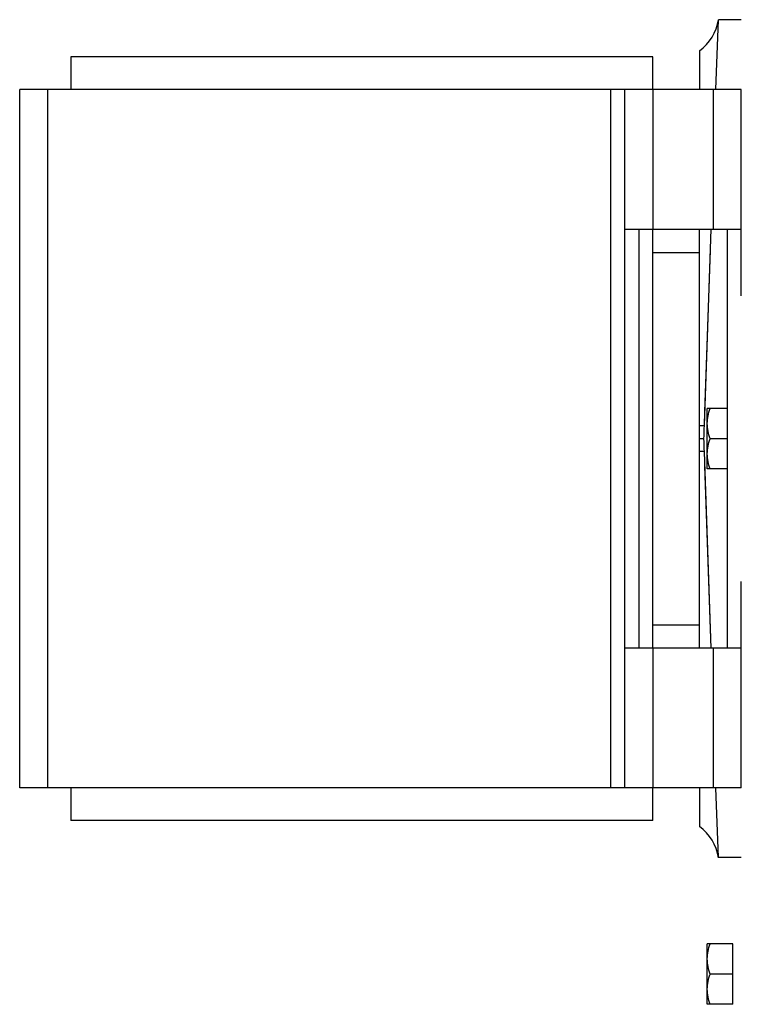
# Model space of a CAD drawing. Extents: x -1709 to 1181, y 8 to 1580.
# Tile 19 of 70: x -1169 to -1014, y 690 to 901. Entities that reach past the tile are written whole.
import ezdxf

# ---------------------------------------------------------------- set-up
doc = ezdxf.new("R2010")
doc.units = 0
doc.header["$LTSCALE"] = 65.395
doc.layers.get('0').update_dxf_attribs({"linetype": 'CONTINUOUS'})

msp = doc.modelspace()

# ---------------------------------------------------------------- linework, layer by layer
at = {"color": 6, "linetype": 'CONTINUOUS'}
for p, q in [((-1019.57, 886.16), (-1019.05, 901.16)), ((-1014.13, 901.16), (-1019.05, 901.16)), ((-1023.13, 894.5), (-1023.13, 886.16)), ((-1023.13, 766.16), (-1023.13, 856.16)), ((-1022.05, 813.96), (-1020.6, 856.16)), ((-1033.13, 851.16), (-1023.13, 851.16)), ((-1022.05, 813.96), (-1021.95, 816.97)), ((-1021.43, 804.66), (-1021.43, 817.66)), ((-1017.13, 817.66), (-1021.43, 817.66)), ((-1022.15, 811.16), (-1023.13, 811.16)), ((-1017.13, 811.16), (-1020.85, 811.16)), ((-1020.6, 766.15), (-1022.05, 808.36)), ((-1020.6, 766.16), (-1021.95, 805.35)), ((-1017.13, 804.66), (-1021.43, 804.66)), ((-1033.13, 771.16), (-1023.13, 771.16)), ((-1023.13, 736.16), (-1023.13, 727.82)), ((-1019.05, 721.16), (-1019.57, 736.16)), ((-1014.13, 721.16), (-1019.05, 721.16)), ((-1021.43, 689.66), (-1021.43, 702.66)), ((-1015.93, 702.66), (-1021.43, 702.66)), ((-1015.93, 696.16), (-1020.85, 696.16)), ((-1015.93, 689.66), (-1021.43, 689.66))]:
    msp.add_line(p, q, dxfattribs=at)
at = {"color": 7, "linetype": 'CONTINUOUS'}
for p, q in [((-1158.13, 893.16), (-1158.13, 886.16)), ((-1033.13, 893.16), (-1158.13, 893.16)), ((-1033.13, 886.16), (-1033.13, 893.16)), ((-1169.13, 736.16), (-1169.13, 886.16)), ((-1014.13, 886.16), (-1169.13, 886.16)), ((-1039.13, 736.16), (-1039.13, 886.16)), ((-1014.13, 841.84), (-1014.13, 886.16)), ((-1039.13, 856.16), (-1014.13, 856.16)), ((-1036.13, 856.16), (-1036.13, 766.16)), ((-1033.13, 766.16), (-1033.13, 856.16)), ((-1017.13, 766.16), (-1017.13, 856.16)), ((-1014.13, 736.16), (-1014.13, 780.47)), ((-1014.13, 766.16), (-1039.13, 766.16)), ((-1014.13, 736.16), (-1169.13, 736.16)), ((-1158.13, 736.16), (-1158.13, 729.16)), ((-1033.13, 729.16), (-1033.13, 736.16)), ((-1033.13, 729.16), (-1158.13, 729.16))]:
    msp.add_line(p, q, dxfattribs=at)
at = {"color": 9, "linetype": 'CONTINUOUS'}
for p, q in [((-1163.13, 886.16), (-1163.13, 736.16)), ((-1042.13, 736.16), (-1042.13, 886.16)), ((-1033.13, 886.16), (-1033.13, 856.16)), ((-1020.13, 856.16), (-1020.13, 886.16)), ((-1033.13, 766.16), (-1033.13, 736.16)), ((-1020.13, 736.16), (-1020.13, 766.16))]:
    msp.add_line(p, q, dxfattribs=at)
at = {"color": 2, "linetype": 'CONTINUOUS'}
msp.add_line((-1015.93, 689.66), (-1015.93, 702.66), dxfattribs=at)
at = {"color": 6, "linetype": 'CONTINUOUS'}
msp.add_lwpolyline([(-1021.95, 816.97), (-1021.74, 822.97), (-1020.75, 851.63)], dxfattribs=at)
for centre, radius, start, end in [((-1028.94, 902.63), 10, 305.533, 351.5179), ((-2382.97, 860.97), 1361.73, 357.9037, 358.02155), ((-2382.99, 761.35), 1361.75, 1.97845, 2.09629), ((-1028.94, 719.68), 10, 8.4821, 54.467)]:
    msp.add_arc(centre, radius, start, end, dxfattribs=at)
for points, knots in [([(-1021.43, 814.41), (-1021.43, 814.96), (-1021.32, 816.07), (-1021.03, 817.13), (-1020.85, 817.66)], [0, 0, 0, 0, 0.498127, 1, 1, 1, 1]), ([(-1020.85, 811.16), (-1021.03, 811.69), (-1021.32, 812.75), (-1021.43, 813.86), (-1021.43, 814.41)], [0, 0, 0, 0, 0.501873, 1, 1, 1, 1]), ([(-1021.43, 807.91), (-1021.43, 808.46), (-1021.32, 809.57), (-1021.03, 810.63), (-1020.85, 811.16)], [0, 0, 0, 0, 0.498127, 1, 1, 1, 1]), ([(-1020.85, 804.66), (-1021.03, 805.19), (-1021.32, 806.25), (-1021.43, 807.36), (-1021.43, 807.91)], [0, 0, 0, 0, 0.501873, 1, 1, 1, 1]), ([(-1021.43, 699.41), (-1021.43, 699.96), (-1021.32, 701.07), (-1021.03, 702.13), (-1020.85, 702.66)], [0, 0, 0, 0, 0.498127, 1, 1, 1, 1]), ([(-1020.85, 696.16), (-1021.03, 696.69), (-1021.32, 697.75), (-1021.43, 698.86), (-1021.43, 699.41)], [0, 0, 0, 0, 0.501873, 1, 1, 1, 1]), ([(-1021.43, 692.91), (-1021.43, 693.46), (-1021.32, 694.57), (-1021.03, 695.63), (-1020.85, 696.16)], [0, 0, 0, 0, 0.498127, 1, 1, 1, 1]), ([(-1020.85, 689.66), (-1021.03, 690.19), (-1021.32, 691.25), (-1021.43, 692.36), (-1021.43, 692.91)], [0, 0, 0, 0, 0.501873, 1, 1, 1, 1])]:
    msp.add_open_spline(points, degree=3, knots=knots, dxfattribs=at)
at = {"color": 9, "linetype": 'CONTINUOUS'}
for points in [[(-1022.05, 813.96), (-1022.09, 813.95), (-1022.21, 813.93), (-1022.43, 813.92), (-1022.75, 813.9), (-1022.99, 813.9), (-1023.13, 813.9)], [(-1022.05, 808.36), (-1022.09, 808.37), (-1022.21, 808.39), (-1022.43, 808.4), (-1022.75, 808.42), (-1022.99, 808.42), (-1023.13, 808.42)]]:
    msp.add_open_spline(points, degree=3, knots=[0, 0, 0, 0, 0.11089, 0.315666, 0.612993, 1, 1, 1, 1], dxfattribs=at)

doc.saveas('drawing.dxf')
